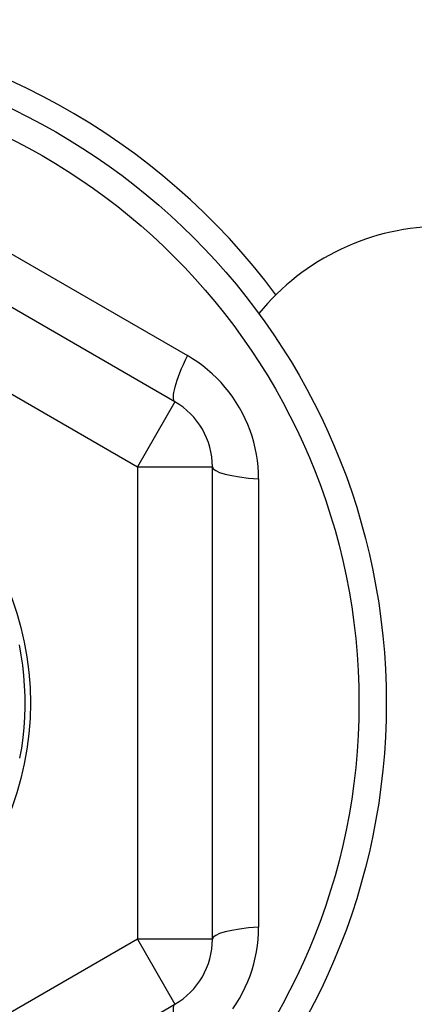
# Model space of a CAD drawing. Header units: inches. Extents: x 56.1 to 140.1, y 37.7 to 64.
# Tile 49 of 102: x 83.341 to 83.548, y 60.21 to 60.726. Entities that reach past the tile are written whole.
import ezdxf

# ---------------------------------------------------------------- set-up
doc = ezdxf.new("R2010")
doc.units = ezdxf.units.IN
doc.header["$MEASUREMENT"] = 0
doc.layers.add('Visible Edges(ANSI)', color=7, linetype='Continuous', lineweight=25)
doc.layers.add('Visible Tangent Edges(ANSI)', color=7, linetype='Continuous', lineweight=25)

msp = doc.modelspace()

# ---------------------------------------------------------------- linework, layer by layer
at = {"layer": 'Visible Edges(ANSI)'}
for p, q in [((83.42205049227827, 60.52583012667), (83.20748356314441, 60.64971040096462)), ((83.44173553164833, 60.24397408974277), (83.44173553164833, 60.49173463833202)), ((83.20748356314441, 60.08599832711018), (83.42205049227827, 60.2098786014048))]:
    msp.add_line(p, q, dxfattribs=at)
at = {"layer": 'Visible Edges(ANSI)', "flags": 128}
msp.add_lwpolyline([(83.34028751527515, 60.3983671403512), (83.34126174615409, 60.39301310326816), (83.34204804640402, 60.38762825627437), (83.34264546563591, 60.38221919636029), (83.34305325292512, 60.37679254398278), (83.34327092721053, 60.3713549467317), (83.34329821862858, 60.36591306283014), (83.34313508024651, 60.36047355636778), (83.34278173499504, 60.35504308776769), (83.34223859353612, 60.34962830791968), (83.34150632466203, 60.34423584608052), (83.3405858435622, 60.33887230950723)], dxfattribs=at)
at = {"layer": 'Visible Edges(ANSI)'}
for radius in [0.3451589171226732, 0.1584645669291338]:
    msp.add_circle((83.1877985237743, 60.36785436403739), radius, dxfattribs=at)
for centre, radius, start, end in [((83.18779852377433, 60.36785436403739), 0.358267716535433, 36.68995386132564, 134.2509389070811), ((83.56279852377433, 60.49285436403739), 0.1249999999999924, 90, 140.6903699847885), ((83.40236545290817, 60.49173463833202), 0.0393700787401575, 0, 59.99999999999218), ((83.40236545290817, 60.24397408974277), 0.0393700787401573, 300.0000000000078, 0)]:
    msp.add_arc(centre, radius, start, end, dxfattribs=at)
at = {"layer": 'Visible Tangent Edges(ANSI)'}
for p, q in [((83.22513659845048, 60.66749871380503), (83.4286291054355, 60.55001226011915)), ((83.1877985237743, 60.61561491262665), (83.40236545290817, 60.49173463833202)), ((83.42205049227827, 60.52583012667), (83.40236545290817, 60.49173463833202)), ((83.40236545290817, 60.49173463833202), (83.40236545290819, 60.24397408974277)), ((83.40236545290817, 60.49173463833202), (83.44173553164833, 60.49173463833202)), ((83.46596718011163, 60.48534081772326), (83.46596718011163, 60.25036791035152)), ((83.40236545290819, 60.24397408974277), (83.1877985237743, 60.12009381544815)), ((83.44173553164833, 60.24397408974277), (83.40236545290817, 60.24397408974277)), ((83.40236545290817, 60.24397408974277), (83.42205049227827, 60.2098786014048))]:
    msp.add_line(p, q, dxfattribs=at)
at = {"layer": 'Visible Tangent Edges(ANSI)', "flags": 128}
for points in [[(83.46596718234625, 60.48534082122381), (83.46589645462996, 60.48855448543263), (83.46568474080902, 60.49177589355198), (83.46533274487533, 60.49499672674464), (83.4648411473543, 60.49820863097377), (83.46421065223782, 60.50140326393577), (83.46344196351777, 60.50457231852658), (83.46253573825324, 60.50770742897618), (83.46149270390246, 60.51080026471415), (83.46031325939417, 60.51384360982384), (83.4589977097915, 60.51683673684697), (83.45754983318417, 60.5197736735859), (83.45597404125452, 60.52264723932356), (83.45427460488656, 60.52545020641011), (83.45245586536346, 60.52817539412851), (83.45052216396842, 60.53081558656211), (83.4484778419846, 60.53336357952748), (83.44632437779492, 60.53581651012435), (83.4440619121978, 60.53817626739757), (83.4416977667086, 60.54043616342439), (83.43923949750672, 60.54258926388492), (83.43669459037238, 60.54462862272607), (83.43407151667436, 60.54654812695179), (83.43137994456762, 60.54834386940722), (83.42862909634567, 60.55001225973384)], [(83.4524206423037, 60.20748017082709), (83.45424015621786, 60.21020251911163), (83.45594083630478, 60.21300399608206), (83.45751855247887, 60.21587724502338), (83.45896926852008, 60.21881489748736), (83.46028890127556, 60.22180962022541), (83.4614733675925, 60.22485404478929), (83.46252093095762, 60.22794548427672), (83.4634333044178, 60.23108471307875), (83.46420837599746, 60.23426206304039), (83.46484386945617, 60.23746754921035), (83.46533755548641, 60.24069117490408), (83.46568835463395, 60.24392256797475), (83.46589772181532, 60.2471514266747), (83.46596718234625, 60.25036790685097)]]:
    msp.add_lwpolyline(points, dxfattribs=at)
at = {"layer": 'Visible Tangent Edges(ANSI)'}
msp.add_circle((83.1877985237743, 60.36785436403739), 0.3308444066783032, dxfattribs=at)
for centre, major_axis, ratio, start_param, end_param in [((83.44173553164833, 60.55992561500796), (-0.0196850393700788, -0.0340954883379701), 0.1759287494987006, 5.107072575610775, 6.283185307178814), ((83.4811056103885, 60.49173463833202), (-0.0393700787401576, 0), 0.1759287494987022, 0, 1.176112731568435), ((83.4811056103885, 60.24397408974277), (-0.0393700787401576, 0), 0.1759287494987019, 5.107072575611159, 6.283185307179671), ((83.44173553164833, 60.17578311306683), (-0.0196850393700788, 0.0340954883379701), 0.1759287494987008, 7.506e-13, 1.176112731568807)]:
    msp.add_ellipse(centre, major_axis=major_axis, ratio=ratio, start_param=start_param, end_param=end_param, dxfattribs=at)

doc.saveas('drawing.dxf')
